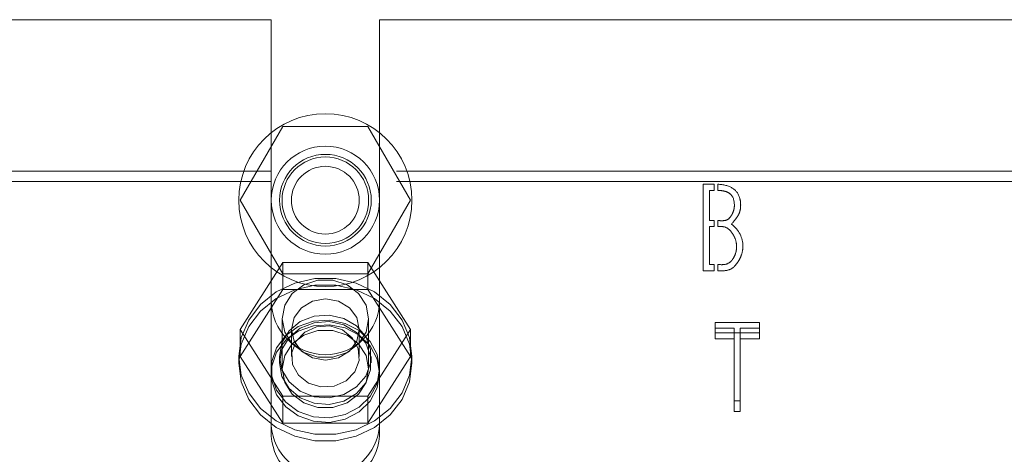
# Model space of a CAD drawing. Header units: inches. Extents: x 0.2 to 10.8, y 0.2 to 8.2.
# Tile 106 of 156: x 3.4599 to 3.6021, y 6.6642 to 6.727. Entities that reach past the tile are written whole.
import ezdxf

# ---------------------------------------------------------------- set-up
doc = ezdxf.new("R2010")
doc.units = ezdxf.units.IN
doc.header["$MEASUREMENT"] = 0
doc.linetypes.add('HIDDEN', pattern=[0.075, 0.05, -0.025])

msp = doc.modelspace()

# ---------------------------------------------------------------- linework, layer by layer
at = {"color": 7, "linetype": 'HIDDEN', "lineweight": 18}
for p, q in [((3.4193267, 6.727028), (3.4962142, 6.727028)), ((3.4962142, 6.727028), (3.4962142, 6.7051371)), ((3.5118392, 6.727028), (3.5118392, 6.7051371)), ((3.5118392, 6.727028), (3.6143142, 6.727028)), ((3.4917292, 6.700928), (3.4978779, 6.711578)), ((3.4978779, 6.711578), (3.5101755, 6.711578)), ((3.5101755, 6.711578), (3.5163243, 6.700928)), ((3.4962142, 6.7051371), (3.4193267, 6.7051371)), ((3.4962142, 6.7036156), (3.4962142, 6.7051371)), ((3.6143142, 6.7051371), (3.5118392, 6.7051371)), ((3.5118392, 6.7036156), (3.5118392, 6.7051371)), ((3.4962142, 6.7036156), (3.4193267, 6.7036156)), ((3.4962142, 6.6667969), (3.4962142, 6.7036156)), ((3.5118392, 6.6667969), (3.5118392, 6.7036156)), ((3.6143142, 6.7036156), (3.5118392, 6.7036156)), ((3.5585793, 6.7032362), (3.560174, 6.7032362)), ((3.5585793, 6.6907362), (3.5585793, 6.7032362)), ((3.5595156, 6.7023289), (3.5595156, 6.6979756)), ((3.560174, 6.7023289), (3.5595156, 6.7023289)), ((3.560174, 6.7032362), (3.560174, 6.7023289)), ((3.560674, 6.7023289), (3.560674, 6.7032318)), ((3.4978779, 6.690278), (3.4917292, 6.700928)), ((3.5163243, 6.700928), (3.5101755, 6.690278)), ((3.5595156, 6.6979756), (3.560174, 6.6979756)), ((3.560174, 6.6979756), (3.560174, 6.6971165)), ((3.560674, 6.6971165), (3.560674, 6.6979756)), ((3.5595156, 6.6971165), (3.5595156, 6.6916146)), ((3.560174, 6.6971165), (3.5595156, 6.6971165)), ((3.4978779, 6.6919017), (3.4917292, 6.6822495)), ((3.4978779, 6.6879924), (3.4978779, 6.6919017)), ((3.5101755, 6.6919017), (3.4978779, 6.6919017)), ((3.5101755, 6.6879924), (3.5101755, 6.6919017)), ((3.5163243, 6.6822495), (3.5101755, 6.6919017)), ((3.5595156, 6.6916146), (3.560174, 6.6916146)), ((3.560174, 6.6916146), (3.560174, 6.6907362)), ((3.560674, 6.6907362), (3.560674, 6.6916146)), ((3.5101755, 6.690278), (3.4978779, 6.690278)), ((3.560174, 6.6907362), (3.5585793, 6.6907362)), ((3.4978779, 6.6879924), (3.4917292, 6.6783403)), ((3.5101755, 6.6879924), (3.4978779, 6.6879924)), ((3.5163243, 6.6783403), (3.5101755, 6.6879924)), ((3.4977767, 6.683792), (3.4977767, 6.6765283)), ((3.5102767, 6.6765283), (3.5102767, 6.683792)), ((3.5602916, 6.6817285), (3.5602916, 6.6832499)), ((3.5667202, 6.6832499), (3.5602916, 6.6832499)), ((3.5602916, 6.6824276), (3.5630329, 6.6824276)), ((3.5630329, 6.6809062), (3.5630329, 6.6824276)), ((3.563921, 6.6809062), (3.563921, 6.6824276)), ((3.563921, 6.6824276), (3.5667202, 6.6824276)), ((3.5667202, 6.6817285), (3.5667202, 6.6832499)), ((3.4917292, 6.6783403), (3.4917292, 6.6822495)), ((3.4917292, 6.6822495), (3.4978779, 6.6725973)), ((3.4991292, 6.6822495), (3.4991292, 6.6783403)), ((3.5089242, 6.6783403), (3.5089242, 6.6822495)), ((3.5101755, 6.6725973), (3.5163243, 6.6822495)), ((3.5163243, 6.6783403), (3.5163243, 6.6822495)), ((3.5602916, 6.6817285), (3.5667202, 6.6817285)), ((3.5602916, 6.6809062), (3.5602916, 6.6817285)), ((3.5630329, 6.6809062), (3.5602916, 6.6809062)), ((3.5630329, 6.6703997), (3.5630329, 6.6809062)), ((3.563921, 6.6809062), (3.563921, 6.6703997)), ((3.5667202, 6.6809062), (3.563921, 6.6809062)), ((3.5667202, 6.6817285), (3.5667202, 6.6809062)), ((3.4915267, 6.6783403), (3.4915267, 6.6773894)), ((3.4917292, 6.6783403), (3.4978779, 6.6686881)), ((3.4974017, 6.6783403), (3.4974017, 6.6773894)), ((3.5101755, 6.6686881), (3.5163243, 6.6783403)), ((3.5106517, 6.6773894), (3.5106517, 6.6783403)), ((3.5165267, 6.6773894), (3.5165267, 6.6783403)), ((3.4978779, 6.6725973), (3.5101755, 6.6725973)), ((3.4978779, 6.6686881), (3.4978779, 6.6725973)), ((3.5101755, 6.6686881), (3.5101755, 6.6725973)), ((3.5630329, 6.6719211), (3.563921, 6.6719211)), ((3.563921, 6.6703997), (3.5630329, 6.6703997)), ((3.4978779, 6.6686881), (3.5101755, 6.6686881))]:
    msp.add_line(p, q, dxfattribs=at)
at = {"color": 7, "linetype": 'HIDDEN', "lineweight": 18, "flags": 128}
for points in [[(3.4915267, 6.6783403), (3.4918899, 6.6810514), (3.4929585, 6.683605), (3.4946703, 6.6858527), (3.4969259, 6.6876637), (3.4995942, 6.6889329), (3.50252, 6.6895865), (3.5055334, 6.6895865), (3.5084593, 6.6889329), (3.5111275, 6.6876637), (3.5133831, 6.6858527), (3.5150949, 6.683605), (3.5161635, 6.6810514), (3.5165267, 6.6783403), (3.5161635, 6.6756291), (3.5150949, 6.6730755), (3.5133831, 6.6708278), (3.5111275, 6.6690168), (3.5084593, 6.6677476), (3.5055334, 6.667094), (3.50252, 6.667094), (3.4995942, 6.6677476), (3.4969259, 6.6690168), (3.4946703, 6.6708278), (3.4929585, 6.6730755), (3.4918899, 6.6756291), (3.4915267, 6.6783403)], [(3.4915267, 6.6773894), (3.4918899, 6.6801005), (3.4929585, 6.6826541), (3.4946703, 6.6849018), (3.4969259, 6.6867128), (3.4995942, 6.687982), (3.50252, 6.6886356), (3.5055334, 6.6886356), (3.5084593, 6.687982), (3.5111275, 6.6867128), (3.5133831, 6.6849018), (3.5150949, 6.6826541), (3.5161635, 6.6801005), (3.5165267, 6.6773894), (3.5161635, 6.6746782), (3.5150949, 6.6721246), (3.5133831, 6.669877), (3.5111275, 6.6680659), (3.5084593, 6.6667967), (3.5055334, 6.6661431), (3.50252, 6.6661431), (3.4995942, 6.6667967), (3.4969259, 6.6680659), (3.4946703, 6.669877), (3.4929585, 6.6721246), (3.4918899, 6.6746782), (3.4915267, 6.6773894)], [(3.5102767, 6.683792), (3.5098998, 6.6857294), (3.5088145, 6.6874331), (3.5071517, 6.6886976), (3.505112, 6.6893704), (3.5029414, 6.6893704), (3.5009017, 6.6886976), (3.4992389, 6.6874331), (3.4981536, 6.6857294), (3.4977767, 6.683792), (3.4981536, 6.6818547), (3.4992389, 6.680151), (3.5009017, 6.6788865), (3.5029414, 6.6782137), (3.505112, 6.6782137), (3.5071517, 6.6788865), (3.5088145, 6.680151), (3.5098998, 6.6818547), (3.5102767, 6.683792)], [(3.5089242, 6.6822495), (3.5085514, 6.6839481), (3.5074898, 6.6853881), (3.5059009, 6.6863502), (3.5040267, 6.6866881), (3.5021525, 6.6863502), (3.5005637, 6.6853881), (3.499502, 6.6839481), (3.4991292, 6.6822495), (3.499502, 6.6805509), (3.5005637, 6.6791109), (3.5021525, 6.6781487), (3.5040267, 6.6778108), (3.5059009, 6.6781487), (3.5074898, 6.6791109), (3.5085514, 6.6805509), (3.5089242, 6.6822495)], [(3.4974017, 6.6783403), (3.4977607, 6.6802898), (3.4987987, 6.6820282), (3.5004032, 6.6833668), (3.5024004, 6.6841608), (3.5045738, 6.684324), (3.5066879, 6.6838388), (3.5085137, 6.6827578), (3.5098532, 6.681198), (3.5105614, 6.6793285), (3.5105614, 6.677352), (3.5098532, 6.6754825), (3.5085137, 6.6739228), (3.5066879, 6.6728417), (3.5045738, 6.6723565), (3.5024004, 6.6725197), (3.5004032, 6.6733137), (3.4987987, 6.6746523), (3.4977607, 6.6763907), (3.4974017, 6.6783403)], [(3.5118392, 6.6765283), (3.5114921, 6.6786153), (3.5104817, 6.6805169), (3.5088977, 6.6820641), (3.5068809, 6.6831194), (3.5046105, 6.683589), (3.5022883, 6.6834313), (3.5001205, 6.6826602), (3.4982997, 6.6813443), (3.4969879, 6.6796004), (3.4963015, 6.6775836), (3.4963015, 6.675473), (3.4969879, 6.6734562), (3.4982997, 6.6717123), (3.5001205, 6.6703964), (3.5022883, 6.6696253), (3.5046105, 6.6694675), (3.5068809, 6.6699372), (3.5088977, 6.6709925), (3.5104817, 6.6725397), (3.5114921, 6.6744413), (3.5118392, 6.6765283)], [(3.5118392, 6.6758679), (3.5114921, 6.677955), (3.5104817, 6.6798565), (3.5088977, 6.6814037), (3.5068809, 6.682459), (3.5046105, 6.6829287), (3.5022883, 6.6827709), (3.5001205, 6.6819999), (3.4982997, 6.6806839), (3.4969879, 6.6789401), (3.4963015, 6.6769232), (3.4963015, 6.6748126), (3.4969879, 6.6727958), (3.4982997, 6.671052), (3.5001205, 6.669736), (3.5022883, 6.6689649), (3.5046105, 6.6688072), (3.5068809, 6.6692769), (3.5088977, 6.6703322), (3.5104817, 6.6718793), (3.5114921, 6.6737809), (3.5118392, 6.6758679)], [(3.4974017, 6.6773894), (3.4977607, 6.679339), (3.4987987, 6.6810773), (3.5004032, 6.682416), (3.5024004, 6.6832099), (3.5045738, 6.6833731), (3.5066879, 6.6828879), (3.5085137, 6.6818069), (3.5098532, 6.6802471), (3.5105614, 6.6783776), (3.5105614, 6.6764011), (3.5098532, 6.6745316), (3.5085137, 6.6729719), (3.5066879, 6.6718908), (3.5045738, 6.6714056), (3.5024004, 6.6715688), (3.5004032, 6.6723628), (3.4987987, 6.6737015), (3.4977607, 6.6754398), (3.4974017, 6.6773894)], [(3.5064755, 6.6821842), (3.504666, 6.6827409), (3.5027591, 6.6826277), (3.5010453, 6.6818617), (3.4997854, 6.6805596), (3.4991711, 6.6789196), (3.4992961, 6.6771915), (3.5001413, 6.6756382), (3.501578, 6.6744963), (3.5033875, 6.6739396), (3.5052943, 6.6740529), (3.5070081, 6.6748188), (3.5082681, 6.6761209), (3.5088823, 6.6777609), (3.5087573, 6.6794891), (3.5079122, 6.6810423), (3.5064755, 6.6821842)], [(3.5102767, 6.6765283), (3.5098998, 6.6784656), (3.5088145, 6.6801693), (3.5071517, 6.6814338), (3.505112, 6.6821066), (3.5029414, 6.6821066), (3.5009017, 6.6814338), (3.4992389, 6.6801693), (3.4981536, 6.6784656), (3.4977767, 6.6765283), (3.4981536, 6.6745909), (3.4992389, 6.6728873), (3.5009017, 6.6716227), (3.5029414, 6.6709499), (3.505112, 6.6709499), (3.5071517, 6.6716227), (3.5088145, 6.6728873), (3.5098998, 6.6745909), (3.5102767, 6.6765283)]]:
    msp.add_lwpolyline(points, dxfattribs=at)
at = {"color": 7, "linetype": 'HIDDEN', "lineweight": 18}
for radius in [0.0125, 0.0078125, 0.006625, 0.00625, 0.0048975]:
    msp.add_circle((3.5040267, 6.700928), radius, dxfattribs=at)
for centre, radius, start, end in [((3.5040267, 6.686403), 0.0078125, 180, 0), ((3.5040267, 6.6688766), 0.0078324, 184.087218, 355.912782), ((3.5040267, 6.6673551), 0.0078324, 184.087218, 355.912782)]:
    msp.add_arc(centre, radius, start, end, dxfattribs=at)
for points, knots in [([(3.560674, 6.7032318), (3.5615424, 6.7032022), (3.5629341, 6.7028341), (3.5638727, 6.7016385), (3.5640383, 6.7001106), (3.5639156, 6.6992892), (3.5636381, 6.6987367), (3.5635443, 6.6985953), (3.5633141, 6.6982582), (3.5630068, 6.6978654), (3.5626719, 6.6974737)], [0, 0, 0, 0, 0.25, 0.5, 0.625, 0.75, 0.8125, 0.84375, 0.875, 1, 1, 1, 1]), ([(3.563087, 6.700186), (3.563087, 6.7009232), (3.5627853, 6.7017445), (3.5618866, 6.7022007), (3.5612337, 6.7023223), (3.560829, 6.7023289), (3.560674, 6.7023289)], [0, 0, 0, 0, 0.5, 0.75, 0.875, 1, 1, 1, 1]), ([(3.560674, 6.6979756), (3.5609923, 6.6979756), (3.5616642, 6.6979072), (3.562295, 6.6981774), (3.5627363, 6.6988332), (3.5629986, 6.6994144), (3.563087, 6.6998774), (3.563087, 6.700186)], [0, 0, 0, 0, 0.25, 0.5, 0.625, 0.75, 1, 1, 1, 1]), ([(3.5634055, 6.6942594), (3.5634055, 6.6946155), (3.5633043, 6.6951505), (3.5629919, 6.6958323), (3.5625106, 6.6965817), (3.5617636, 6.6971618), (3.5610473, 6.6971165), (3.560674, 6.6971165)], [0, 0, 0, 0, 0.25, 0.375, 0.5, 0.75, 1, 1, 1, 1]), ([(3.560674, 6.6916146), (3.561042, 6.6916146), (3.5618095, 6.6915413), (3.5625686, 6.6919871), (3.563035, 6.6926722), (3.5633134, 6.693308), (3.5634055, 6.6938677), (3.5634055, 6.6942594)], [0, 0, 0, 0, 0.25, 0.5, 0.625, 0.75, 1, 1, 1, 1]), ([(3.5643129, 6.6942594), (3.5643129, 6.6937916), (3.5641778, 6.6930929), (3.5637607, 6.692218), (3.563097, 6.6912634), (3.5621276, 6.6906437), (3.5611574, 6.6907362), (3.560674, 6.6907362)], [0, 0, 0, 0, 0.25, 0.375, 0.5, 0.75, 1, 1, 1, 1])]:
    msp.add_open_spline(points, degree=3, knots=knots, dxfattribs=at)
msp.add_open_spline([(3.5626719, 6.6974737), (3.5637723, 6.696576), (3.5643129, 6.6955046), (3.5643129, 6.6942594)], degree=3, dxfattribs=at)

doc.saveas('drawing.dxf')
